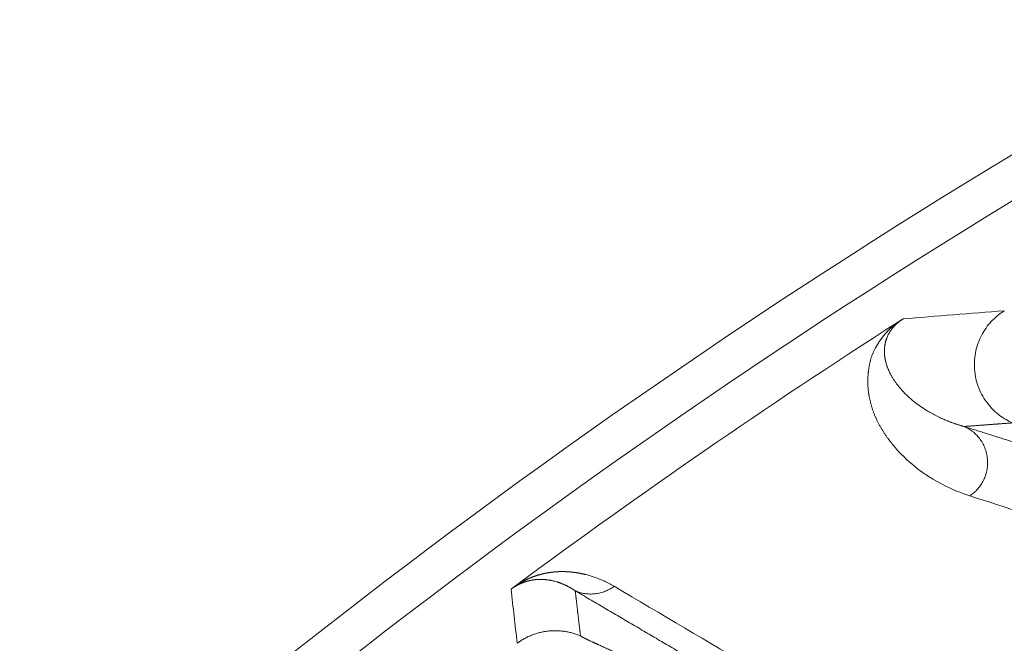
# Model space of a CAD drawing. Header units: millimetres. Extents: x 5437 to 18441, y -4466 to 3128.
# Tile 151 of 256: x 8437 to 8450, y -2708 to -2700. Entities that reach past the tile are written whole.
import ezdxf

# ---------------------------------------------------------------- set-up
doc = ezdxf.new("R2010")
doc.units = ezdxf.units.MM
doc.layers.add('1', color=7, linetype='Continuous', true_color=0xffffff)
doc.styles.add('TXT08', font='txt.shx', dxfattribs={"width": 0.8, "bigfont": 'gbcbig.shx'})
doc.dimstyles.get("Standard").update_dxf_attribs({"dimtxt": 0.18, "dimasz": 0.18, "dimexe": 0.18, "dimexo": 0.0625, "dimgap": 0.09, "dimtad": 0, "dimtih": 1, "dimtoh": 1, "dimdec": 4, "dimzin": 0, "dimdsep": 46, "dimtxsty": 'Standard', "dimcen": 0.09, "dimadec": 0, "dimazin": 0, "dimtfac": 1, "dimtdec": 4, "dimtofl": 0, "dimtmove": 0, "dimatfit": 3, "dimfxl": 1, "dimtolj": 1, "dimtzin": 0, "dimarcsym": 0})
doc.dimstyles.new('YanXiu', dxfattribs={"dimtxt": 40, "dimasz": 30, "dimexe": 0.66, "dimexo": 0.66, "dimgap": 0.66, "dimtad": 0, "dimdec": 1, "dimdsep": 46, "dimtxsty": 'TXT08', "dimcen": 0, "dimclrd": 256, "dimclre": 165, "dimclrt": 90, "dimazin": 2, "dimtfac": 1, "dimtdec": 1, "dimtofl": 0, "dimtmove": 0, "dimatfit": 3, "dimfxl": 1, "dimlwd": 5, "dimlwe": 13, "dimarcsym": 0})

# ---------------------------------------------------------------- blocks, each defined once
blk = doc.blocks.new('*D53')
at = {"color": 0, "lineweight": -2, "transparency": 16777216}
for p, q in [((10989.431, -2154.415), (10692.917, -2240.821)), ((11069.431, -2154.415), (10989.431, -2154.415)), ((8443.39, -2896.322), (8443.57, -2896.322)), ((8443.48, -2896.412), (8443.48, -2896.232))]:
    blk.add_line(p, q, dxfattribs=at)
at = {"color": 0, "lineweight": 20, "transparency": 16777216}
blk.add_solid([(10689.187, -2228.02), (10696.648, -2253.622), (10616.112, -2263.203)], dxfattribs=at)
at = {"layer": 'Defpoints', "color": 0, "lineweight": 20, "transparency": 16777216}
for p in [(10616.112, -2263.203), (6270.848, -3529.44)]:
    blk.add_point(p, dxfattribs=at)
at = {"color": 0, "lineweight": 20, "transparency": 16777216, "insert": (11249.521, -2154.415), "char_height": 80, "attachment_point": 5}
blk.add_mtext('\\A1;R2260', dxfattribs=at)
blk = doc.blocks.new('*D54')
at = {"color": 0, "lineweight": -2, "transparency": 16777216}
blk.add_line((7492.685, -2896.322), (7463.516, -2896.322), dxfattribs=at)
at = {"color": 0, "lineweight": -3, "transparency": 16777216}
for start, end in [(14.724706, 87.329624), (101.590205, 175.275294)]:
    blk.add_arc((8434.119, -2896.322), 970.423, start, end, dxfattribs=at)
at = {"color": 0, "lineweight": 20, "transparency": 16777216}
for points in [[(9385.695, -2646.81), (9359.647, -2652.519), (9389.799, -2727.809)], [(7480.316, -2816.939), (7453.672, -2815.84), (7463.696, -2896.322)]]:
    blk.add_solid(points, dxfattribs=at)
at = {"layer": 'Defpoints', "color": 0, "lineweight": 20, "transparency": 16777216}
for p in [(7900.863, -2085.545), (10671.817, -2501.755), (7492.748, -2896.322), (7740.501, -2896.322), (8434.119, -2896.322)]:
    blk.add_point(p, dxfattribs=at)
at = {"color": 0, "lineweight": 20, "transparency": 16777216, "insert": (8359.241, -1928.792), "char_height": 80, "attachment_point": 5}
blk.add_mtext('\\A1;165%%D', dxfattribs=at)
blk = doc.blocks.new('*D56')
at = {"lineweight": 5, "transparency": 16777216}
blk.add_line((9409.719, -2278.028), (9220.9, -2398.87), dxfattribs=at)
at = {"lineweight": 20, "transparency": 16777216}
blk.add_solid([(9218.205, -2394.659), (9223.595, -2403.082), (9195.632, -2415.042)], dxfattribs=at)
at = {"layer": 'Defpoints', "color": 0, "lineweight": 20, "transparency": 16777216}
for p in [(9195.632, -2415.042), (8443.48, -2896.412)]:
    blk.add_point(p, dxfattribs=at)
at = {"color": 90, "lineweight": 20, "transparency": 16777216, "insert": (9459.689, -2246.048), "char_height": 40, "attachment_point": 5, "rotation": 32.6188, "style": 'TXT08'}
blk.add_mtext('R893', dxfattribs=at)

msp = doc.modelspace()

# ---------------------------------------------------------------- linework, layer by layer
at = {"color": 7, "lineweight": 20}
msp.add_arc((8443.47995, -2896.41157), 893, 10.1099821, 350.11198757, dxfattribs=at)
at = {"layer": '1', "color": 0, "lineweight": 20}
for radius, start, end in [(87.90407, 118.3114965, 133.1817235), (87.40415, 118.3114965, 133.1817218), (86.87162, 122.6642146, 126.506559), (82.36106, 121.694073, 124.7078706), (80.37818, 119.2866173, 124.7152589)]:
    msp.add_arc((8495.27522, -2777.08546), radius, start, end, dxfattribs=at)
for points, degree in [([(8448.46001, -2703.90809), (8448.88244, -2703.87273), (8449.30757, -2703.83852), (8449.73553, -2703.80552)], 3), ([(8448.2741, -2704.10594), (8448.26723, -2704.11994), (8448.26072, -2704.13447), (8448.25461, -2704.14951)], 3), ([(8448.22894, -2704.24929), (8448.22749, -2704.26096), (8448.22629, -2704.27285), (8448.22538, -2704.28492)], 3), ([(8448.24731, -2704.46989), (8448.25013, -2704.4794), (8448.25313, -2704.48895), (8448.25632, -2704.49853)], 3), ([(8448.42366, -2704.78144), (8448.43744, -2704.79753), (8448.45176, -2704.81341), (8448.46659, -2704.82903)], 3), ([(8448.04363, -2704.93756), (8448.03836, -2704.91444), (8448.03377, -2704.89089), (8448.02989, -2704.86687)], 3), ([(8448.78774, -2705.07933), (8448.78965, -2705.08046), (8448.79157, -2705.08158), (8448.79349, -2705.08269)], 3), ([(8449.83906, -2705.21855), (8449.71707, -2705.22749), (8449.59528, -2705.23651), (8449.47367, -2705.24562), (8449.35225, -2705.2548), (8449.23102, -2705.26407)], 5), ([(8449.23102, -2705.26407), (8449.76917, -2705.4348), (8450.30933, -2705.60641), (8450.8516, -2705.77895), (8451.39606, -2705.95245), (8451.94279, -2706.12694)], 5), ([(8448.35935, -2705.52775), (8448.32736, -2705.49044), (8448.29704, -2705.45203), (8448.26836, -2705.41251)], 3), ([(8448.83675, -2705.92816), (8448.78731, -2705.89833), (8448.74009, -2705.86704), (8448.69489, -2705.83445)], 3), ([(8449.30144, -2706.13862), (8449.12652, -2706.08164), (8448.97315, -2706.01044), (8448.83675, -2705.92816)], 3), ([(8452.00407, -2707.00727), (8451.09601, -2706.71449), (8450.19542, -2706.42507), (8449.30144, -2706.13862)], 3), ([(8443.78196, -2707.20049), (8443.7769, -2707.20141), (8443.77184, -2707.20239), (8443.76681, -2707.20341)], 3), ([(8443.93016, -2707.19231), (8443.91571, -2707.19156), (8443.90129, -2707.1912), (8443.88692, -2707.19121)], 3), ([(8444.09921, -2707.22267), (8444.0893, -2707.21968), (8444.07934, -2707.21686), (8444.06935, -2707.21422)], 3), ([(8444.81923, -2707.27837), (8446.00029, -2707.97607), (8447.1867, -2708.67622), (8448.37945, -2709.37924)], 3), ([(8443.59779, -2707.9967), (8443.57212, -2707.76882), (8443.54669, -2707.54104), (8443.5215, -2707.31337)], 3), ([(8447.89803, -2709.43026), (8447.18065, -2709.00964), (8446.46523, -2708.58986), (8445.75167, -2708.17088), (8445.03985, -2707.75265), (8444.32968, -2707.33514)], 5), ([(8444.32968, -2707.33514), (8444.34275, -2707.44878), (8444.35588, -2707.56244), (8444.36905, -2707.67613), (8444.38228, -2707.78984), (8444.39556, -2707.90357)], 5)]:
    msp.add_open_spline(points, degree=degree, dxfattribs=at)
for points, weights in [([(8449.73553, -2703.80552), (8448.44167, -2704.61063), (8449.83906, -2705.21855)], [1, 0.464610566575, 1]), ([(8449.23102, -2705.26407), (8450.06431, -2705.62895), (8449.30144, -2706.13862)], [1, 0.476451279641, 1]), ([(8444.32968, -2707.33514), (8444.58934, -2707.44716), (8444.81923, -2707.27837)], [1, 0.868281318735, 1]), ([(8443.59779, -2707.9967), (8443.96965, -2707.71866), (8444.39556, -2707.90357)], [1, 0.864872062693, 1])]:
    msp.add_rational_spline(points, weights, degree=2, dxfattribs=at)
for points, degree, knots in [([(8448.46001, -2703.90809), (8448.45895, -2703.90877), (8448.45682, -2703.91013), (8448.45365, -2703.9122), (8448.4505, -2703.91428), (8448.44736, -2703.91638), (8448.44424, -2703.9185), (8448.44113, -2703.92063), (8448.43805, -2703.92278), (8448.43498, -2703.92494), (8448.43193, -2703.92712), (8448.4289, -2703.92931), (8448.42588, -2703.93152), (8448.42289, -2703.93375), (8448.41991, -2703.93599), (8448.41695, -2703.93825), (8448.414, -2703.94052), (8448.41108, -2703.94281), (8448.40817, -2703.94512), (8448.40529, -2703.94744), (8448.40242, -2703.94977), (8448.39957, -2703.95213), (8448.39674, -2703.95449), (8448.39393, -2703.95688), (8448.39113, -2703.95927), (8448.38836, -2703.96169), (8448.3856, -2703.96412), (8448.38287, -2703.96656), (8448.38015, -2703.96902), (8448.37746, -2703.9715), (8448.37478, -2703.97399), (8448.37213, -2703.97649), (8448.36949, -2703.97901), (8448.36687, -2703.98155), (8448.36428, -2703.9841), (8448.3617, -2703.98666), (8448.35915, -2703.98924), (8448.35662, -2703.99184), (8448.3541, -2703.99444), (8448.35161, -2703.99707), (8448.34914, -2703.9997), (8448.34669, -2704.00236), (8448.34427, -2704.00502), (8448.34186, -2704.0077), (8448.33948, -2704.0104), (8448.33712, -2704.0131), (8448.33478, -2704.01582), (8448.33246, -2704.01856), (8448.33016, -2704.02131), (8448.32789, -2704.02407), (8448.32564, -2704.02685), (8448.32341, -2704.02964), (8448.32121, -2704.03244), (8448.31902, -2704.03525), (8448.31687, -2704.03808), (8448.31473, -2704.04092), (8448.31262, -2704.04378), (8448.31053, -2704.04664), (8448.30846, -2704.04952), (8448.30712, -2704.05143), (8448.30644, -2704.05239)], 3, [0, 0, 0, 0, 0.00750816, 0.01503261, 0.02260889, 0.03027181, 0.03805502, 0.04599065, 0.054109, 0.0624384, 0.07100505, 0.07983307, 0.08894449, 0.09835935, 0.10809581, 0.11817031, 0.12859767, 0.13939126, 0.15056315, 0.16212421, 0.17408424, 0.18645211, 0.19923583, 0.21244266, 0.22607918, 0.24015135, 0.25466463, 0.26962397, 0.28503389, 0.30089853, 0.31722169, 0.33400684, 0.35125719, 0.36897569, 0.38716506, 0.40582781, 0.42496627, 0.4445826, 0.46467881, 0.48525676, 0.50631818, 0.52786469, 0.5498978, 0.57241893, 0.5954294, 0.61893045, 0.64292325, 0.66740888, 0.69238837, 0.7178627, 0.74383278, 0.77029947, 0.79726358, 0.82472589, 0.85268711, 0.88114795, 0.91010905, 0.93957104, 0.9695345, 1, 1, 1, 1]), ([(8448.38934, -2703.95276), (8448.39144, -2703.95142), (8448.39556, -2703.94878), (8448.40163, -2703.9449), (8448.40747, -2703.94118), (8448.4131, -2703.9376), (8448.4185, -2703.93416), (8448.42368, -2703.93088), (8448.42969, -2703.92708), (8448.43661, -2703.92272), (8448.44444, -2703.9178), (8448.45232, -2703.91287), (8448.45741, -2703.90971), (8448.46001, -2703.90809)], 3, [0, 0, 0, 0, 0.08319853, 0.16362034, 0.24137586, 0.31658722, 0.38938938, 0.45993112, 0.52837597, 0.63865295, 0.75353466, 0.87376673, 1, 1, 1, 1]), ([(8448.11392, -2704.2718), (8448.11567, -2704.26865), (8448.11913, -2704.26242), (8448.1245, -2704.25303), (8448.12994, -2704.24373), (8448.13545, -2704.2345), (8448.14104, -2704.22536), (8448.14671, -2704.21629), (8448.15246, -2704.20731), (8448.15828, -2704.1984), (8448.16417, -2704.18958), (8448.17015, -2704.18084), (8448.1762, -2704.17217), (8448.18233, -2704.16359), (8448.18854, -2704.15509), (8448.19482, -2704.14667), (8448.20118, -2704.13833), (8448.20761, -2704.13007), (8448.21412, -2704.12189), (8448.22071, -2704.11379), (8448.22738, -2704.10577), (8448.23412, -2704.09783), (8448.24094, -2704.08997), (8448.24783, -2704.0822), (8448.2548, -2704.0745), (8448.26185, -2704.06689), (8448.26897, -2704.05935), (8448.27617, -2704.0519), (8448.28345, -2704.04452), (8448.2908, -2704.03723), (8448.29823, -2704.03002), (8448.30574, -2704.02289), (8448.31332, -2704.01584), (8448.32098, -2704.00887), (8448.32872, -2704.00198), (8448.33653, -2703.99517), (8448.34442, -2703.98844), (8448.35239, -2703.98179), (8448.36043, -2703.97522), (8448.36856, -2703.96873), (8448.37674, -2703.96233), (8448.38241, -2703.95802), (8448.38519, -2703.9559)], 3, [0, 0, 0, 0, 0.03967551, 0.07855928, 0.11665257, 0.1539567, 0.1904731, 0.22620328, 0.26114884, 0.29531151, 0.32869314, 0.36129569, 0.39312131, 0.42417225, 0.45445099, 0.48396018, 0.51270266, 0.54068155, 0.5679002, 0.59436225, 0.62007169, 0.64503282, 0.6692504, 0.69272958, 0.71547607, 0.7374961, 0.75879657, 0.77938509, 0.79927009, 0.81846092, 0.836968, 0.85480294, 0.8719787, 0.88850981, 0.90441254, 0.91970521, 0.93440837, 0.94854518, 0.96214167, 0.97522711, 0.98783432, 1, 1, 1, 1]), ([(8448.30639, -2704.05246), (8448.30519, -2704.0542), (8448.30274, -2704.05772), (8448.29925, -2704.06293), (8448.29582, -2704.0682), (8448.29247, -2704.07349), (8448.2892, -2704.07882), (8448.28601, -2704.08419), (8448.2829, -2704.08959), (8448.27987, -2704.09502), (8448.27692, -2704.10049), (8448.27505, -2704.1041), (8448.2741, -2704.10593)], 3, [0, 0, 0, 0, 0.0884386, 0.17943659, 0.27299818, 0.36912722, 0.46782729, 0.56910167, 0.6729534, 0.77938532, 0.88840004, 1, 1, 1, 1]), ([(8448.25461, -2704.14951), (8448.25369, -2704.15194), (8448.25182, -2704.15687), (8448.24923, -2704.16419), (8448.24675, -2704.1716), (8448.24439, -2704.17907), (8448.24216, -2704.18662), (8448.24005, -2704.19423), (8448.23806, -2704.20191), (8448.23621, -2704.20966), (8448.23448, -2704.21747), (8448.23289, -2704.22535), (8448.23143, -2704.23329), (8448.2301, -2704.2413), (8448.22933, -2704.24661), (8448.22894, -2704.24929)], 3, [0, 0, 0, 0, 0.06633731, 0.13443631, 0.20429783, 0.27592268, 0.34931158, 0.4244652, 0.50138416, 0.58006905, 0.6605204, 0.74273872, 0.82672447, 0.9124781, 1, 1, 1, 1]), ([(8448.03118, -2704.51639), (8448.03209, -2704.51113), (8448.03388, -2704.50083), (8448.03681, -2704.48551), (8448.03986, -2704.47068), (8448.04305, -2704.45632), (8448.04636, -2704.44244), (8448.04981, -2704.42904), (8448.05339, -2704.41611), (8448.05753, -2704.40222), (8448.06243, -2704.38714), (8448.06827, -2704.3707), (8448.0746, -2704.35425), (8448.08143, -2704.3378), (8448.08876, -2704.32136), (8448.09659, -2704.3049), (8448.10487, -2704.28849), (8448.11093, -2704.27731), (8448.11392, -2704.2718)], 3, [0, 0, 0, 0, 0.07270794, 0.14251583, 0.20942451, 0.27343493, 0.33454816, 0.39276543, 0.44808818, 0.50051808, 0.56843114, 0.63476688, 0.69953085, 0.76272902, 0.82436782, 0.88445416, 0.94299553, 1, 1, 1, 1]), ([(8448.22538, -2704.28493), (8448.22519, -2704.28827), (8448.22481, -2704.29505), (8448.22452, -2704.30517), (8448.22442, -2704.31541), (8448.22454, -2704.32577), (8448.22488, -2704.33624), (8448.22543, -2704.34683), (8448.22622, -2704.35752), (8448.22723, -2704.36832), (8448.22848, -2704.37923), (8448.22996, -2704.39024), (8448.23168, -2704.40135), (8448.23365, -2704.41256), (8448.23587, -2704.42387), (8448.23834, -2704.43527), (8448.24107, -2704.44675), (8448.24404, -2704.45833), (8448.24622, -2704.46602), (8448.24731, -2704.46989)], 3, [0, 0, 0, 0, 0.04862719, 0.09852813, 0.14970305, 0.20215212, 0.25587553, 0.31087342, 0.36714595, 0.42469324, 0.48351542, 0.54361259, 0.60498486, 0.66763232, 0.73155504, 0.7967531, 0.86322658, 0.93097553, 1, 1, 1, 1]), ([(8448.02009, -2704.60133), (8448.02053, -2704.59665), (8448.02141, -2704.58732), (8448.02298, -2704.57322), (8448.02473, -2704.55908), (8448.02668, -2704.5449), (8448.0288, -2704.5307), (8448.03039, -2704.52115), (8448.03118, -2704.51639)], 3, [0, 0, 0, 0, 0.16928327, 0.33751808, 0.50470578, 0.67084773, 0.83594533, 1, 1, 1, 1]), ([(8448.25632, -2704.49853), (8448.25763, -2704.50232), (8448.26031, -2704.51007), (8448.26467, -2704.52173), (8448.26939, -2704.53373), (8448.27451, -2704.54605), (8448.28003, -2704.55869), (8448.28599, -2704.57164), (8448.29239, -2704.58491), (8448.29925, -2704.59848), (8448.30659, -2704.61234), (8448.31442, -2704.6265), (8448.32277, -2704.64093), (8448.33164, -2704.65564), (8448.34106, -2704.67061), (8448.35105, -2704.68583), (8448.36161, -2704.70129), (8448.37277, -2704.71697), (8448.38455, -2704.73286), (8448.39696, -2704.74894), (8448.40999, -2704.76521), (8448.41907, -2704.77599), (8448.42366, -2704.78144)], 3, [0, 0, 0, 0, 0.03559299, 0.07270247, 0.11132847, 0.15147104, 0.19313019, 0.23630595, 0.28099833, 0.32720732, 0.37493292, 0.4241751, 0.47493385, 0.52720913, 0.5810009, 0.63630912, 0.69313371, 0.75147464, 0.81133181, 0.87270515, 0.93559458, 1, 1, 1, 1]), ([(8448.02989, -2704.86687), (8448.02901, -2704.86129), (8448.02727, -2704.8502), (8448.02496, -2704.83344), (8448.0229, -2704.81673), (8448.02111, -2704.80003), (8448.01957, -2704.78335), (8448.0183, -2704.7667), (8448.01729, -2704.75007), (8448.01655, -2704.73346), (8448.01606, -2704.71688), (8448.01584, -2704.70032), (8448.01588, -2704.68378), (8448.01619, -2704.66726), (8448.01676, -2704.65077), (8448.01759, -2704.63429), (8448.01867, -2704.61786), (8448.01962, -2704.60681), (8448.02009, -2704.60133)], 3, [0, 0, 0, 0, 0.06772982, 0.13476031, 0.20109186, 0.26672486, 0.33165973, 0.39589689, 0.4594368, 0.5222799, 0.58442667, 0.6458776, 0.70663318, 0.76669396, 0.82606045, 0.88473323, 0.94271288, 1, 1, 1, 1]), ([(8448.46659, -2704.82903), (8448.512, -2704.87718), (8448.56226, -2704.9228), (8448.67016, -2705.00679), (8448.72778, -2705.04514), (8448.78774, -2705.07933)], 3, [0, 0, 0, 0, 0.5, 0.5, 1, 1, 1, 1]), ([(8448.26836, -2705.41251), (8448.26449, -2705.40715), (8448.25679, -2705.39645), (8448.24551, -2705.38031), (8448.23449, -2705.36416), (8448.22375, -2705.34799), (8448.21328, -2705.3318), (8448.20308, -2705.31559), (8448.19315, -2705.29937), (8448.18349, -2705.28312), (8448.1741, -2705.26686), (8448.16499, -2705.25058), (8448.15614, -2705.23428), (8448.14757, -2705.21796), (8448.13927, -2705.20163), (8448.13124, -2705.18527), (8448.12349, -2705.16889), (8448.11601, -2705.1525), (8448.1088, -2705.13609), (8448.10186, -2705.11966), (8448.0952, -2705.10321), (8448.08881, -2705.08674), (8448.08269, -2705.07025), (8448.07685, -2705.05374), (8448.07128, -2705.03721), (8448.06598, -2705.02066), (8448.06096, -2705.0041), (8448.0562, -2704.98751), (8448.05173, -2704.97091), (8448.04752, -2704.95429), (8448.04492, -2704.94313), (8448.04363, -2704.93757)], 3, [0, 0, 0, 0, 0.03806422, 0.07587169, 0.11342248, 0.1507167, 0.18775443, 0.22453577, 0.26106082, 0.29732968, 0.33334245, 0.36909924, 0.40460015, 0.43984529, 0.47483478, 0.50956872, 0.54404725, 0.57827047, 0.61223851, 0.6459515, 0.67940956, 0.71261283, 0.74556144, 0.77825554, 0.81069525, 0.84288073, 0.87481213, 0.9064896, 0.93791329, 0.96908337, 1, 1, 1, 1]), ([(8448.79349, -2705.08269), (8448.79884, -2705.08578), (8448.80945, -2705.0919), (8448.82552, -2705.10089), (8448.84155, -2705.10966), (8448.85755, -2705.11819), (8448.87351, -2705.12649), (8448.88943, -2705.13456), (8448.9053, -2705.14241), (8448.9211, -2705.15003), (8448.93685, -2705.15744), (8448.95253, -2705.16462), (8448.96813, -2705.17159), (8448.98365, -2705.17835), (8448.99909, -2705.18491), (8449.01443, -2705.19125), (8449.02968, -2705.19739), (8449.04483, -2705.20334), (8449.05988, -2705.20908), (8449.07482, -2705.21464), (8449.08964, -2705.22), (8449.10435, -2705.22518), (8449.11894, -2705.23018), (8449.1334, -2705.235), (8449.14774, -2705.23965), (8449.16194, -2705.24412), (8449.17601, -2705.24843), (8449.18995, -2705.25257), (8449.20375, -2705.25655), (8449.21739, -2705.26039), (8449.22651, -2705.26285), (8449.23102, -2705.26407)], 3, [0, 0, 0, 0, 0.04221189, 0.08387164, 0.12497925, 0.16553472, 0.20553806, 0.24498925, 0.28388832, 0.32223525, 0.36003006, 0.39727276, 0.43396334, 0.47010183, 0.50568824, 0.54072256, 0.57520483, 0.60913504, 0.64251322, 0.67533939, 0.70761355, 0.73933574, 0.77050596, 0.80112425, 0.83119061, 0.86070509, 0.8896677, 0.91807846, 0.94593741, 0.97324458, 1, 1, 1, 1]), ([(8448.69489, -2705.83445), (8448.69295, -2705.83305), (8448.56563, -2705.74092), (8448.45428, -2705.63844), (8448.35935, -2705.52775)], 3, [0, 0, 0, 0, 0.01520785, 1, 1, 1, 1]), ([(8443.59451, -2707.25866), (8443.59651, -2707.25742), (8443.60056, -2707.25493), (8443.60655, -2707.25129), (8443.61256, -2707.24768), (8443.61858, -2707.24412), (8443.62461, -2707.2406), (8443.63065, -2707.23712), (8443.63669, -2707.23368), (8443.64275, -2707.23028), (8443.64881, -2707.22692), (8443.65489, -2707.22361), (8443.66097, -2707.22034), (8443.66706, -2707.21711), (8443.67316, -2707.21392), (8443.67926, -2707.21077), (8443.68538, -2707.20766), (8443.69151, -2707.20459), (8443.69764, -2707.20157), (8443.70379, -2707.19859), (8443.70994, -2707.19565), (8443.7161, -2707.19275), (8443.72227, -2707.18989), (8443.72845, -2707.18707), (8443.73464, -2707.1843), (8443.74084, -2707.18156), (8443.74704, -2707.17887), (8443.75326, -2707.17622), (8443.75948, -2707.17361), (8443.76571, -2707.17104), (8443.77195, -2707.16851), (8443.7782, -2707.16602), (8443.78446, -2707.16358), (8443.79073, -2707.16118), (8443.79701, -2707.15882), (8443.80329, -2707.1565), (8443.80959, -2707.15422), (8443.81589, -2707.15198), (8443.8222, -2707.14978), (8443.82852, -2707.14763), (8443.83485, -2707.14552), (8443.84119, -2707.14344), (8443.84754, -2707.14141), (8443.8539, -2707.13943), (8443.86026, -2707.13748), (8443.86663, -2707.13557), (8443.87302, -2707.13371), (8443.87941, -2707.13188), (8443.88581, -2707.1301), (8443.89221, -2707.12836), (8443.89863, -2707.12666), (8443.90506, -2707.12501), (8443.91149, -2707.12339), (8443.91793, -2707.12182), (8443.92439, -2707.12028), (8443.93085, -2707.11879), (8443.93732, -2707.11734), (8443.94379, -2707.11593), (8443.95028, -2707.11457), (8443.95677, -2707.11324), (8443.96328, -2707.11196), (8443.96979, -2707.11071), (8443.97631, -2707.10951), (8443.98284, -2707.10835), (8443.98938, -2707.10723), (8443.99593, -2707.10616), (8444.00248, -2707.10512), (8444.00904, -2707.10413), (8444.01562, -2707.10317), (8444.0222, -2707.10226), (8444.02879, -2707.10139), (8444.03539, -2707.10056), (8444.04199, -2707.09978), (8444.04861, -2707.09903), (8444.05523, -2707.09833), (8444.06186, -2707.09766), (8444.0685, -2707.09704), (8444.07515, -2707.09646), (8444.08181, -2707.09593), (8444.08848, -2707.09543), (8444.09515, -2707.09497), (8444.10183, -2707.09456), (8444.10853, -2707.09419), (8444.11523, -2707.09386), (8444.12193, -2707.09357), (8444.12865, -2707.09332), (8444.13538, -2707.09311), (8444.14211, -2707.09295), (8444.14885, -2707.09282), (8444.1556, -2707.09274), (8444.16236, -2707.0927), (8444.16913, -2707.0927), (8444.17591, -2707.09274), (8444.18269, -2707.09283), (8444.18948, -2707.09295), (8444.19629, -2707.09312), (8444.2031, -2707.09333), (8444.20991, -2707.09358), (8444.21674, -2707.09387), (8444.22357, -2707.0942), (8444.23042, -2707.09458), (8444.23727, -2707.09499), (8444.24413, -2707.09545), (8444.251, -2707.09595), (8444.25787, -2707.09649), (8444.26476, -2707.09707), (8444.27165, -2707.09769), (8444.27855, -2707.09835), (8444.28546, -2707.09906), (8444.29238, -2707.09981), (8444.29931, -2707.1006), (8444.30624, -2707.10143), (8444.31319, -2707.1023), (8444.32014, -2707.10321), (8444.3271, -2707.10417), (8444.33407, -2707.10516), (8444.34104, -2707.1062), (8444.34803, -2707.10728), (8444.35502, -2707.1084), (8444.36202, -2707.10956), (8444.36903, -2707.11076), (8444.37605, -2707.11201), (8444.38308, -2707.1133), (8444.39011, -2707.11462), (8444.39715, -2707.11599), (8444.4042, -2707.1174), (8444.41126, -2707.11886), (8444.41833, -2707.12035), (8444.4254, -2707.12188), (8444.43249, -2707.12346), (8444.43958, -2707.12508), (8444.44668, -2707.12674), (8444.45379, -2707.12844), (8444.46996, -2707.1324), (8444.49502, -2707.13897), (8444.52851, -2707.14875), (8444.56177, -2707.15946), (8444.5948, -2707.17109), (8444.6276, -2707.18364), (8444.66017, -2707.19713), (8444.69251, -2707.21153), (8444.72462, -2707.22686), (8444.75648, -2707.24312), (8444.78817, -2707.26026), (8444.80882, -2707.27229), (8444.81923, -2707.27837)], 3, [0, 0, 0, 0, 0.00144292, 0.00291158, 0.00440722, 0.00593104, 0.00748414, 0.00906759, 0.0106824, 0.01232949, 0.01400977, 0.01572407, 0.01747316, 0.01925781, 0.0210787, 0.02293648, 0.02483179, 0.02676521, 0.02873727, 0.0307485, 0.03279939, 0.0348904, 0.03702196, 0.03919448, 0.04140835, 0.04366393, 0.04596158, 0.0483016, 0.05068433, 0.05311004, 0.05557903, 0.05809154, 0.06064784, 0.06324815, 0.06589272, 0.06858174, 0.07131542, 0.07409396, 0.07691755, 0.07978636, 0.08270055, 0.08566029, 0.08866573, 0.09171702, 0.09481429, 0.09795769, 0.10114734, 0.10438335, 0.10766585, 0.11099496, 0.11437077, 0.11779339, 0.12126292, 0.12477945, 0.12834308, 0.1319539, 0.13561198, 0.13931742, 0.14307028, 0.14687064, 0.15071857, 0.15461416, 0.15855745, 0.16254852, 0.16658743, 0.17067423, 0.174809, 0.17899177, 0.18322262, 0.18750158, 0.19182872, 0.19620407, 0.20062769, 0.20509963, 0.20961992, 0.21418862, 0.21880575, 0.22347137, 0.22818551, 0.23294821, 0.2377595, 0.24261943, 0.24752802, 0.25248531, 0.25749134, 0.26254613, 0.26764971, 0.27280212, 0.27800339, 0.28325354, 0.28855259, 0.29390058, 0.29929754, 0.30474348, 0.31023844, 0.31578243, 0.32137548, 0.32701761, 0.33270885, 0.33844921, 0.34423872, 0.3500774, 0.35596527, 0.36190234, 0.36788864, 0.37392418, 0.38000899, 0.38614307, 0.39232645, 0.39855915, 0.40484118, 0.41117255, 0.41755329, 0.4239834, 0.43046291, 0.43699182, 0.44357016, 0.45019793, 0.45687515, 0.46360183, 0.47037799, 0.47720364, 0.48407879, 0.49100345, 0.49797763, 0.50500136, 0.51207463, 0.51919746, 0.52636986, 0.53359184, 0.54086342, 0.54818459, 0.55555538, 0.56297579, 0.59875764, 0.63532594, 0.67268184, 0.71082643, 0.74976072, 0.78948567, 0.83000218, 0.87131108, 0.91341319, 0.95630926, 1, 1, 1, 1]), ([(8443.76681, -2707.20341), (8443.76431, -2707.20393), (8443.75936, -2707.20497), (8443.75183, -2707.20668), (8443.74435, -2707.20846), (8443.73689, -2707.21034), (8443.72948, -2707.2123), (8443.7221, -2707.21436), (8443.71475, -2707.2165), (8443.70745, -2707.21872), (8443.70018, -2707.22104), (8443.69296, -2707.22344), (8443.68578, -2707.22592), (8443.67864, -2707.22848), (8443.67154, -2707.23113), (8443.66448, -2707.23387), (8443.65747, -2707.23668), (8443.65051, -2707.23957), (8443.64359, -2707.24255), (8443.63672, -2707.2456), (8443.62989, -2707.24873), (8443.62312, -2707.25194), (8443.61639, -2707.25523), (8443.60971, -2707.25859), (8443.60309, -2707.26203), (8443.59651, -2707.26554), (8443.58999, -2707.26913), (8443.58351, -2707.27279), (8443.57709, -2707.27652), (8443.57072, -2707.28032), (8443.5644, -2707.2842), (8443.55813, -2707.28814), (8443.5519, -2707.29216), (8443.54573, -2707.29626), (8443.5396, -2707.30042), (8443.53352, -2707.30466), (8443.52748, -2707.30897), (8443.52348, -2707.31192), (8443.5215, -2707.31338)], 3, [0, 0, 0, 0, 0.04995749, 0.0985727, 0.14584733, 0.19178322, 0.23638236, 0.27964695, 0.3215794, 0.36218234, 0.40145868, 0.43941164, 0.47604479, 0.5113621, 0.54536799, 0.57806744, 0.60946603, 0.63957008, 0.66838677, 0.69592426, 0.72219193, 0.7472006, 0.7709628, 0.79349312, 0.81480873, 0.83492988, 0.85388066, 0.87168993, 0.88839246, 0.9040304, 0.91865514, 0.93232948, 0.94513023, 0.95715098, 0.96850461, 0.9793249, 0.9897662, 1, 1, 1, 1]), ([(8443.5215, -2707.31337), (8443.52275, -2707.31241), (8443.52526, -2707.3105), (8443.52917, -2707.30754), (8443.53317, -2707.30451), (8443.53726, -2707.30141), (8443.54145, -2707.29825), (8443.54574, -2707.29502), (8443.55013, -2707.29172), (8443.55462, -2707.28835), (8443.55921, -2707.28492), (8443.56389, -2707.28142), (8443.56867, -2707.27785), (8443.57355, -2707.27422), (8443.57853, -2707.27051), (8443.5836, -2707.26674), (8443.58877, -2707.26291), (8443.59226, -2707.26033), (8443.59401, -2707.25903)], 3, [0, 0, 0, 0, 0.06073974, 0.12121188, 0.18152571, 0.24179138, 0.30211932, 0.36261961, 0.4234014, 0.48457231, 0.54623795, 0.6085014, 0.6714628, 0.73521902, 0.79986333, 0.86548522, 0.93217027, 1, 1, 1, 1]), ([(8443.88692, -2707.19121), (8443.88332, -2707.19124), (8443.87627, -2707.19131), (8443.86568, -2707.19163), (8443.85536, -2707.1921), (8443.8453, -2707.19271), (8443.8355, -2707.19347), (8443.82597, -2707.19435), (8443.8167, -2707.19536), (8443.80769, -2707.19647), (8443.79893, -2707.1977), (8443.79047, -2707.199), (8443.78473, -2707.2), (8443.78196, -2707.20049)], 3, [0, 0, 0, 0, 0.11505282, 0.22527231, 0.3306595, 0.43121561, 0.52694207, 0.61784057, 0.70391313, 0.78516215, 0.86159051, 0.9332017, 1, 1, 1, 1]), ([(8444.06935, -2707.21422), (8444.06561, -2707.21327), (8444.05819, -2707.21137), (8444.04685, -2707.20872), (8444.03545, -2707.20623), (8444.02399, -2707.20393), (8444.01246, -2707.20181), (8444.00087, -2707.19987), (8443.98922, -2707.19812), (8443.97752, -2707.19656), (8443.96577, -2707.1952), (8443.95397, -2707.19403), (8443.94214, -2707.19304), (8443.93413, -2707.19255), (8443.93016, -2707.19231)], 3, [0, 0, 0, 0, 0.08929569, 0.17750634, 0.26463223, 0.35067364, 0.43563087, 0.51950421, 0.60229396, 0.68400044, 0.76462395, 0.84416483, 0.9226234, 1, 1, 1, 1]), ([(8444.32968, -2707.33514), (8444.32537, -2707.33225), (8444.31687, -2707.32655), (8444.30407, -2707.31834), (8444.29146, -2707.3105), (8444.27903, -2707.30305), (8444.26681, -2707.29597), (8444.25481, -2707.28926), (8444.24303, -2707.28289), (8444.23149, -2707.27687), (8444.2202, -2707.27119), (8444.20916, -2707.26582), (8444.19839, -2707.26077), (8444.18789, -2707.25601), (8444.17768, -2707.25155), (8444.16775, -2707.24736), (8444.15812, -2707.24345), (8444.14878, -2707.23979), (8444.13976, -2707.23638), (8444.13104, -2707.23321), (8444.12265, -2707.23026), (8444.11457, -2707.22754), (8444.10682, -2707.22502), (8444.1017, -2707.22344), (8444.09921, -2707.22267)], 3, [0, 0, 0, 0, 0.06345915, 0.12520436, 0.18523547, 0.24355234, 0.30015483, 0.35504281, 0.40821615, 0.45967474, 0.50941847, 0.55744723, 0.60376095, 0.64835952, 0.69124288, 0.73241095, 0.77186367, 0.809601, 0.84562289, 0.8799293, 0.91252023, 0.94339565, 0.97255556, 1, 1, 1, 1]), ([(8444.39556, -2707.90357), (8444.39569, -2707.90458), (8444.39855, -2707.90677), (8444.40419, -2707.91017), (8444.42956, -2707.92403), (8444.47956, -2707.94848), (8444.52233, -2707.96876), (8444.63142, -2708.01951), (8444.77328, -2708.08391), (8444.8535, -2708.12002), (8445.04907, -2708.20744), (8445.26651, -2708.30345), (8445.39139, -2708.35827), (8445.5188, -2708.41389), (8445.64658, -2708.46939)], 5, [0, 0, 0, 0, 0, 0, 0.12457195, 0.12457195, 0.12457195, 0.3789965, 0.3789965, 0.3789965, 0.65374734, 0.65374734, 0.65374734, 1, 1, 1, 1, 1, 1])]:
    msp.add_open_spline(points, degree=degree, knots=knots, dxfattribs=at)

# ---------------------------------------------------------------- dimensions: what is measured, and where the dimension line sits
at = {"color": 0, "lineweight": 20}
dim = msp.add_angular_dim_2l(base=(7900.86303, -2085.54536), line1=((8434.11893, -2896.32157), (10671.81706, -2501.75501)), line2=((7740.5009, -2896.32157), (7492.74781, -2896.32157)), text='165%%D', dimstyle='Standard', override={"dimtxt": 80, "dimasz": 80, "dimlwd": 65533}, dxfattribs=at)
dim.commit()
dim.dimension.update_dxf_attribs({"geometry": '*D54', "text_midpoint": (8359.2409, -1928.79214), "dimtype": 162})
dim = msp.add_diameter_dim_2p(p1=(6270.84796, -3529.44022), p2=(10616.11195, -2263.20291), text='R2260', dimstyle='Standard', override={"dimtxt": 80, "dimasz": 80, "dimdec": 0}, dxfattribs=at)
dim.commit()
dim.dimension.update_dxf_attribs({"geometry": '*D53', "text_midpoint": (11249.52071, -2154.41547), "dimtype": 163})
at = {"color": 7, "lineweight": 20}
dim = msp.add_radius_dim(center=(8443.47995, -2896.41157), mpoint=(9195.63162, -2415.04179), dimstyle='YanXiu', dxfattribs=at)
dim.commit()
dim.dimension.update_dxf_attribs({"geometry": '*D56', "text_midpoint": (9459.68883, -2246.04773), "dimtype": 164})

doc.saveas('drawing.dxf')
